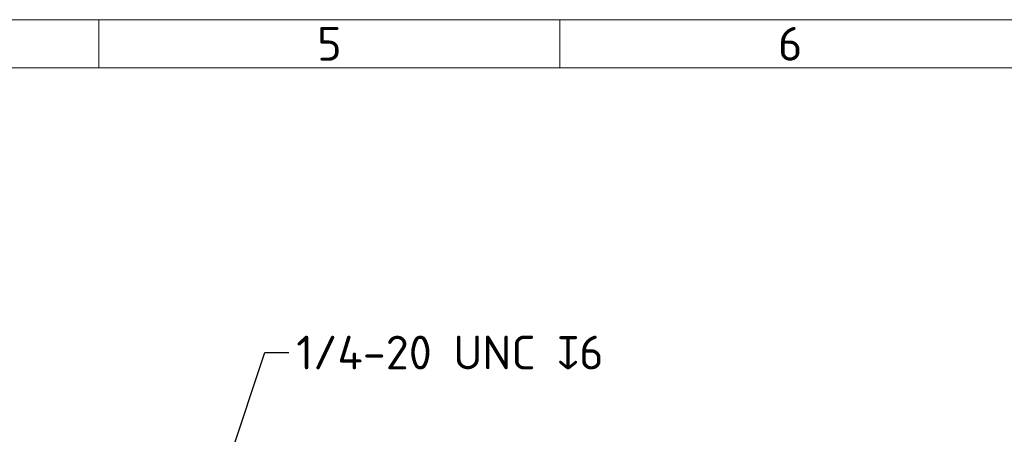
# Model space of a CAD drawing. Header units: millimetres. Extents: x 5 to 589, y 5 to 415.
# Tile 56 of 256: x 193 to 295, y 372 to 415. Entities that reach past the tile are written whole.
import ezdxf

# ---------------------------------------------------------------- set-up
doc = ezdxf.new("R2010")
doc.units = ezdxf.units.MM
doc.layers.add('Rahmen (ISO)', color=7, linetype='Continuous', lineweight=70)
doc.layers.add('Symbol (ISO)', color=7, linetype='Continuous', lineweight=25)
doc.styles.add('Notiztext (ISO)', font='isocpeur.ttf')
doc.dimstyles.new('Standard - Methode 1b (ISO)$7', dxfattribs={"dimtxt": 3.5, "dimasz": 2.5, "dimexe": 2, "dimexo": 0, "dimgap": 0.762, "dimtad": 1, "dimtoh": 1, "dimdsep": 46, "dimtxsty": 'Notiztext (ISO)', "dimcen": 0.09, "dimdle": 10, "dimclrd": 256, "dimclre": 256, "dimclrt": 256, "dimazin": 2, "dimtfac": 1, "dimtmove": 0, "dimatfit": 3, "dimfxl": 1, "dimtolj": 1, "dimlwd": -1, "dimlwe": -1, "dimarcsym": 0})

# ---------------------------------------------------------------- blocks, each defined once
blk = doc.blocks.new('Ränder Basler-A2')
at = {"layer": 'Rahmen (ISO)', "color": 7, "lineweight": 18}
blk.add_line((589, 415), (5, 415), dxfattribs=at)
at = {"layer": 'Rahmen (ISO)', "lineweight": 18}
for p, q in [((201.33, 410), (201.33, 415)), ((249.17, 410), (249.17, 415)), ((153.5, 410), (201.33, 410)), ((201.33, 410), (249.17, 410)), ((249.17, 410), (297, 410))]:
    blk.add_line(p, q, dxfattribs=at)
at = {"layer": 'Rahmen (ISO)', "char_height": 3.5, "attachment_point": 5, "style": 'Notiztext (ISO)'}
for s, insert in [('\\fISOCPEUR|b0|i0;5', (225.25, 412.5)), ('\\fISOCPEUR|b0|i0;6', (273.08, 412.5))]:
    blk.add_mtext(s, dxfattribs=dict(at, insert=insert))

msp = doc.modelspace()

# ---------------------------------------------------------------- block references
msp.add_blockref('Ränder Basler-A2', (0, 0))

# ---------------------------------------------------------------- texts
at = {"layer": 'Symbol (ISO)', "insert": (221.81144906, 382.22226294), "char_height": 3.4999999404, "width": 33.1167957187, "attachment_point": 1, "style": 'Notiztext (ISO)'}
msp.add_mtext('\\fISOCPEUR|b0|i0;{\\H3.5000;1/4-20 UNC }\\fAIGDT|b0|i0;{\\H3.5000;x}\\fISOCPEUR|b0|i0;{\\H3.5000;6}', dxfattribs=at)

# ---------------------------------------------------------------- leaders
at = {"layer": 'Symbol (ISO)', "annotation_type": 0, "has_hookline": 1, "hookline_direction": 0, "text_width": 32.54677955}
msp.add_leader([(212.29956352, 361.73382173), (218.54944906, 380.47226297), (221.04944906, 380.47226297)], dimstyle='Standard - Methode 1b (ISO)$7', override={"dimtad": 0}, dxfattribs=at)

doc.saveas('drawing.dxf')
